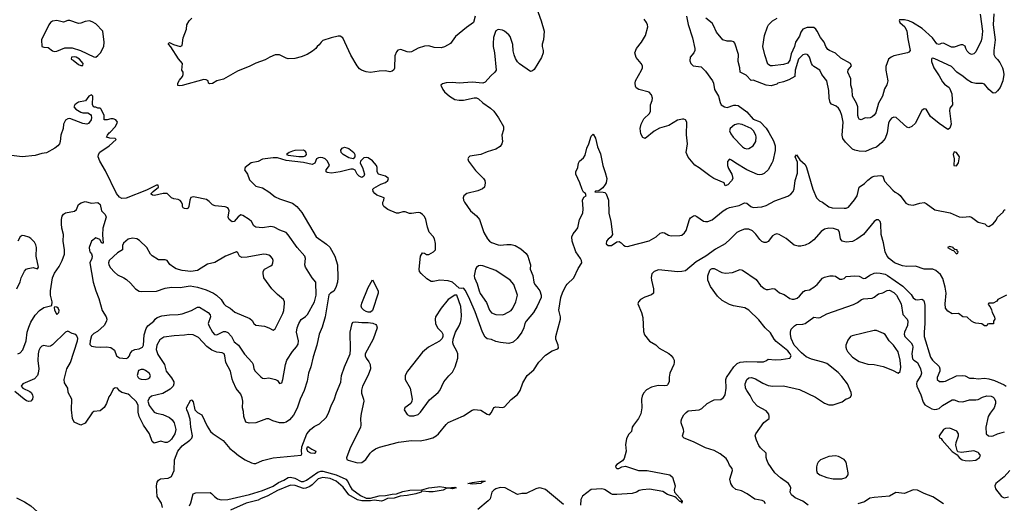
# Model space of a CAD drawing. Header units: inches. Extents: x 1384664 to 1536621, y 460766 to 646467.
# Tile 218 of 256: x 1464586 to 1473693, y 491468 to 495936. Entities that reach past the tile are written whole.
import ezdxf

# ---------------------------------------------------------------- set-up
doc = ezdxf.new("R2010")
doc.units = ezdxf.units.IN
doc.header["$MEASUREMENT"] = 0
doc.layers.add('B4469', color=7, linetype='Continuous')
doc.layers.add('B4479', color=7, linetype='Continuous')

msp = doc.modelspace()

# ---------------------------------------------------------------- linework, layer by layer
at = {"layer": 'B4469', "color": 5}
for points, elevation in [([(1469323.5, 496170), (1469410, 495926), (1469435.4, 495830), (1469429.8, 495750), (1469418.3, 495710), (1469418, 495690), (1469427.8, 495650), (1469426, 495630), (1469412.2, 495587.8), (1469342.7, 495477.3), (1469330, 495462.8), (1469310, 495457.3), (1469210, 495527), (1469190, 495546.7), (1469170, 495577.1), (1469158.4, 495610), (1469151.3, 495648.7), (1469148.1, 495708.1), (1469121, 495781), (1469110, 495796.4), (1469071.2, 495831.2), (1469050, 495839.5), (1469010, 495846), (1468990, 495834), (1468982.8, 495817.2), (1468968.6, 495771.4), (1468964.5, 495715.5), (1468963.9, 495690), (1468976.1, 495630), (1468991.6, 495470), (1468980.5, 495450), (1468942, 495418), (1468890, 495359.8), (1468870, 495349.2), (1468770, 495358.1), (1468650.7, 495350.7), (1468590, 495356.2), (1468530, 495353.8), (1468496.1, 495343.9), (1468482, 495330), (1468498.9, 495290), (1468516.3, 495270), (1468559.7, 495230), (1468610, 495200.3), (1468650, 495193.2), (1468690, 495194.1), (1468790, 495214.3), (1468810, 495213.3), (1468830, 495205.5), (1468870, 495167.9), (1468939.2, 495119.2), (1468969.9, 495089.9), (1469013.3, 495030), (1469060.3, 494950), (1469060, 494920), (1469044, 494870), (1469052.4, 494810), (1469046, 494790), (1469030, 494766), (1468990, 494739.7), (1468910, 494714.7), (1468852.3, 494690), (1468750, 494674.9), (1468736.2, 494663.8), (1468729.7, 494650), (1468737.6, 494630), (1468801.9, 494541.9), (1468877, 494470), (1468889.4, 494450), (1468892.1, 494427.9), (1468883.7, 494390), (1468865.7, 494374.3), (1468824.5, 494355.5), (1468721.2, 494330), (1468695.1, 494310), (1468687.3, 494290), (1468689.6, 494270), (1468698.7, 494250), (1468756.3, 494170), (1468810, 494122.6), (1468838, 494090), (1468879.8, 493970), (1468912, 493912), (1468930, 493891.1), (1468950, 493877.2), (1469010, 493855.3), (1469030, 493852.9), (1469090, 493859.3), (1469130, 493857.6), (1469168.7, 493848.7), (1469219.8, 493819.8), (1469270, 493774.7), (1469286, 493750), (1469305.4, 493690), (1469309.7, 493670), (1469308.6, 493630), (1469331.1, 493571.1), (1469340.7, 493510), (1469349.3, 493489.3), (1469370, 493468.2), (1469395.3, 493430), (1469407.7, 493390), (1469407.4, 493370), (1469371.5, 493290), (1469337.3, 493230), (1469269.1, 493150), (1469258.8, 493130), (1469249.1, 493090), (1469229.9, 493050.1), (1469185.6, 492990), (1469150, 492957.1), (1469110, 492945.4), (1469032.1, 492952.1), (1468990, 492962.9), (1468950, 492982.4), (1468910, 492987.4), (1468890, 493004.2), (1468866.4, 493050), (1468797.5, 493237.5), (1468750, 493351.5), (1468710, 493432.4), (1468690, 493456.3), (1468670, 493451), (1468650, 493454.8), (1468590.2, 493510.2), (1468550, 493523.1), (1468470.3, 493530.3), (1468410, 493516.9), (1468390, 493518.4), (1468350, 493541), (1468298.4, 493590), (1468285, 493610), (1468279.7, 493630), (1468292.4, 493750), (1468310, 493782.7), (1468330, 493778.4), (1468347.8, 493767.8), (1468370, 493766.8), (1468414, 493790), (1468432.8, 493810), (1468433, 493867), (1468422.4, 493910), (1468410, 493933.7), (1468373.8, 493973.8), (1468358.9, 494018.9), (1468343.7, 494090), (1468330, 494116.3), (1468310, 494137.6), (1468290, 494150.3), (1468270, 494154.9), (1468210, 494144.9), (1468190, 494146.4), (1468150, 494161.2), (1468130, 494161.8), (1468090, 494147.2), (1468070, 494148.8), (1467990, 494181.3), (1467953, 494210), (1467943, 494230), (1467943, 494250), (1467953, 494270), (1467956, 494290), (1467890, 494314.9), (1467870.6, 494330), (1467854.8, 494350), (1467851.3, 494370), (1467860.7, 494379.3), (1467924.7, 494415.3), (1467970, 494433.2), (1467991, 494450), (1467996, 494470), (1467970.4, 494490.4), (1467904.7, 494510), (1467891, 494530), (1467891, 494570), (1467886, 494590), (1467850, 494631), (1467810, 494658.8), (1467790, 494662.8), (1467770, 494658.8), (1467739, 494630), (1467734, 494610), (1467757.2, 494570), (1467776, 494510), (1467768.7, 494490), (1467750, 494478.8), (1467724.9, 494490), (1467706.4, 494510), (1467687.3, 494547.3), (1467670, 494556.4), (1467650, 494555.8), (1467550, 494530.3), (1467470, 494517.1), (1467430, 494523.6), (1467419.3, 494530), (1467421.6, 494550), (1467450.8, 494590), (1467442.8, 494610), (1467430, 494631.3), (1467410, 494651), (1467390, 494661), (1467370, 494662.8), (1467350, 494661), (1467330, 494651.3), (1467316.9, 494610), (1467290, 494598.2), (1467210, 494616.4), (1467050, 494634.5), (1466970, 494659.2), (1466930, 494659.1), (1466832.6, 494647.4), (1466790, 494626.1), (1466727.6, 494612.4), (1466669.8, 494570.2), (1466664.2, 494550), (1466692.3, 494510), (1466710, 494458), (1466770, 494398.4), (1466830, 494381.6), (1466890, 494347.1), (1466950, 494298.2), (1466990, 494279.8), (1467110, 494241.1), (1467150, 494209.7), (1467194.7, 494154.7), (1467326.6, 493930), (1467423.1, 493863.1), (1467453, 493833), (1467500.4, 493750), (1467525.3, 493670), (1467529.8, 493550), (1467525.8, 493510), (1467510, 493462), (1467491.7, 493428.3), (1467459.5, 493410), (1467446.2, 493393.8), (1467412.1, 493190), (1467384.7, 493095.3), (1467354.3, 493030), (1467334.8, 492930), (1467298.8, 492821.2), (1467278.5, 492730), (1467257.8, 492670), (1467245.1, 492594.9), (1467218.4, 492510), (1467180.7, 492430), (1467152, 492348), (1467117.8, 492282.2), (1467080.4, 492239.6), (1467050, 492217.2), (1467030, 492210.2), (1466990.2, 492210.2), (1466926.8, 492230), (1466890, 492248), (1466870, 492248.4), (1466770, 492211.3), (1466707.1, 492207.1), (1466676, 492216), (1466658.3, 492270), (1466655.1, 492315.1), (1466646.9, 492350), (1466648.2, 492410), (1466643.2, 492443.2), (1466630, 492477.1), (1466587.7, 492527.7), (1466559.3, 492590), (1466550, 492614.8), (1466534.9, 492690), (1466490.9, 492770), (1466484, 492830), (1466475.6, 492850), (1466459.2, 492859.2), (1466410, 492863.5), (1466361.9, 492881.9), (1466315.7, 492915.7), (1466239.9, 492999.9), (1466190, 493024.6), (1466150, 493028.5), (1466110, 493020.4), (1466016, 493016), (1465917.8, 493002.2), (1465882.2, 492977.8), (1465852.7, 492927.3), (1465849.4, 492890), (1465863.5, 492843.5), (1465926, 492750), (1465939.8, 492690), (1465990, 492627.7), (1466010.4, 492590), (1466010.9, 492570), (1466003.9, 492550), (1465978.6, 492521.4), (1465910, 492481.5), (1465803.6, 492456.4), (1465781.8, 492438.2), (1465771.1, 492410), (1465782, 492370), (1465829.8, 492309.8), (1465850, 492300.4), (1465910, 492287.6), (1465970, 492260.3), (1465997.5, 492237.5), (1466013.8, 492210), (1466029, 492150), (1466020.1, 492110), (1465990, 492061.7), (1465970, 492041.7), (1465950, 492029.4), (1465930, 492028), (1465890, 492042.3), (1465830, 492024.4), (1465810, 492037.1), (1465787.6, 492110), (1465730, 492190.4), (1465689.3, 492270), (1465680.6, 492310), (1465681.6, 492370), (1465664.6, 492404.6), (1465605.2, 492465.2), (1465590, 492476), (1465530, 492490.3), (1465508.2, 492508.2), (1465490, 492532.7), (1465470, 492535.5), (1465450, 492522.8), (1465430, 492476), (1465410, 492451), (1465390, 492391), (1465367.7, 492352.3), (1465330, 492321), (1465270, 492314.8), (1465255.9, 492304.1), (1465191.5, 492208.5), (1465150, 492191), (1465090, 492216), (1465073.4, 492250), (1465063.9, 492330), (1465066.9, 492430), (1465035.6, 492490), (1465030, 492530.7), (1465001.6, 492581.6), (1464997.8, 492610), (1465020.4, 492710), (1465054.2, 492770), (1465121.6, 492970), (1465123.5, 492990), (1465115.3, 493015.3), (1465106, 493026), (1465070, 493037.2), (1465030, 493058.6), (1465010, 493049.3), (1464890, 492931), (1464870, 492918.2), (1464850, 492915.9), (1464810, 492927), (1464790, 492920.5), (1464775.3, 492904.7), (1464761.4, 492878.6), (1464756.1, 492850), (1464754.2, 492785.8), (1464763.1, 492710), (1464757.8, 492670), (1464750.5, 492649.5), (1464722.6, 492617.4), (1464613.6, 492570), (1464598, 492550), (1464616.2, 492530), (1464680.1, 492500.1), (1464692.6, 492490), (1464705.5, 492470), (1464708.6, 492450), (1464703.2, 492430), (1464690, 492412.2), (1464671.2, 492408.8), (1464650, 492415), (1464625.6, 492430), (1464542.1, 492502.1)], 620), ([(1468798.4, 495970), (1468783.7, 495910), (1468716.9, 495863.1), (1468617.7, 495782.3), (1468570, 495715.5), (1468514.7, 495685.3), (1468484, 495676), (1468420.2, 495680.2), (1468370, 495693.8), (1468331.4, 495691.4), (1468270, 495672), (1468210, 495639.3), (1468190, 495637.1), (1468170, 495638.4), (1468110, 495660.7), (1468084.5, 495655.5), (1468070, 495638), (1468056.9, 495603.1), (1468052.2, 495487.8), (1468046, 495474), (1468030, 495459.1), (1468010, 495455.5), (1467970, 495462.4), (1467910, 495461.3), (1467830, 495448), (1467790, 495453.4), (1467746, 495470), (1467730, 495480.7), (1467707.7, 495510), (1467650, 495607.3), (1467574, 495770), (1467550, 495783), (1467530, 495783.8), (1467468, 495770), (1467390, 495744), (1467373.2, 495730), (1467356.5, 495703.5), (1467338, 495690), (1467324, 495670), (1467295.1, 495644.9), (1467245.3, 495614.7), (1467190, 495593), (1467130, 495577.6), (1467070, 495574), (1467050, 495579.5), (1466990, 495612.8), (1466950, 495611.5), (1466899.3, 495590), (1466855.3, 495564.7), (1466770, 495534), (1466714, 495506), (1466600.7, 495459.3), (1466470, 495386), (1466409.4, 495370.6), (1466368, 495348), (1466343.5, 495343.5), (1466332, 495350), (1466330, 495372), (1466310, 495382), (1466290, 495384.7), (1466090, 495327.6), (1466065.5, 495325.5), (1466048.6, 495328.6), (1466048.7, 495350), (1466063.4, 495376.6), (1466090.6, 495410), (1466098.8, 495430), (1466098, 495450), (1466086, 495470), (1466091, 495530), (1466053.8, 495573.8), (1465984, 495684), (1465962, 495710), (1465962.5, 495717.5), (1465970, 495724), (1466007.2, 495707.2), (1466070, 495689.6), (1466090, 495698), (1466098.8, 495770), (1466127.3, 495850), (1466131, 495890), (1466153.4, 495926.6), (1466178, 495950)], 640), ([(1464570, 492848.9), (1464590, 492857.4), (1464613.8, 492886.2), (1464647.1, 492970), (1464656.1, 493050), (1464670, 493095.3), (1464690, 493140.9), (1464730, 493204.6), (1464770, 493249), (1464810, 493278.3), (1464884, 493296), (1464886, 493330), (1464871.9, 493391.9), (1464869.8, 493429.8), (1464888.7, 493550), (1464907, 493593), (1464950, 493656.5), (1464979.4, 493710), (1464999.2, 493770), (1464999.7, 493810), (1464988.3, 493890), (1464989.8, 493950), (1464976.2, 494010), (1464972.4, 494050), (1464972, 494090), (1464979.1, 494120.9), (1464990, 494139.1), (1465009.7, 494150.3), (1465094.1, 494165.9), (1465110, 494183), (1465130, 494227.7), (1465155.6, 494244.4), (1465190, 494257), (1465250, 494241.1), (1465310, 494248.5), (1465330.4, 494230), (1465342.4, 494170), (1465376.7, 494136.7), (1465386, 494110), (1465355.8, 494010), (1465353, 493947), (1465358, 493870), (1465346.6, 493870), (1465326.6, 493906.6), (1465290, 493921.3), (1465249, 493891), (1465228.4, 493830), (1465230, 493804.9), (1465235.8, 493790), (1465251.2, 493771.2), (1465257.2, 493750), (1465254.1, 493730), (1465235.5, 493690), (1465264.6, 493510), (1465288.9, 493430), (1465318.7, 493358.7), (1465349.4, 493249.4), (1465384.4, 493190), (1465390.4, 493170), (1465388.3, 493151.7), (1465368.2, 493111.8), (1465304.4, 493055.6), (1465270, 493036.9), (1465250, 493016.2), (1465237.3, 492970), (1465235.6, 492935.6), (1465250, 492920.8), (1465285.6, 492914.4), (1465330, 492910.3), (1465390, 492912.4), (1465430, 492906.7), (1465461.2, 492881.2), (1465482.6, 492830), (1465510, 492810.2), (1465570, 492806.7), (1465587.1, 492812.9), (1465602.2, 492830), (1465608.2, 492851.8), (1465624.5, 492875.5), (1465650, 492888.4), (1465690, 492895.6), (1465721.1, 492910), (1465731.6, 492930), (1465736.2, 493023.8), (1465756.8, 493083.2), (1465771.6, 493108.4), (1465826.6, 493150), (1465839.5, 493170), (1465856, 493184), (1465901, 493199), (1465972, 493208), (1466050, 493211.5), (1466090, 493218.9), (1466174.3, 493250), (1466230, 493278.5), (1466250, 493278.8), (1466330, 493232), (1466346.5, 493210), (1466350.2, 493190), (1466330.2, 493130), (1466333.8, 493110), (1466370, 493048.7), (1466388, 493028), (1466410, 493023.9), (1466470, 493053.8), (1466490, 493054.3), (1466510, 493044.5), (1466543.8, 493010), (1466570, 492958.7), (1466610, 492930.2), (1466665, 492845), (1466736.5, 492770), (1466745.3, 492750), (1466752.4, 492710), (1466762.4, 492690), (1466815.8, 492635.8), (1466830, 492623.8), (1466850, 492621.3), (1466890, 492627.6), (1466953, 492613), (1466970, 492602), (1466990, 492574), (1467010, 492582), (1467020.5, 492610), (1467043.5, 492750), (1467055.8, 492790), (1467107.8, 492870), (1467147, 492913), (1467161, 492939), (1467164.1, 492970), (1467147, 493050), (1467152.1, 493087.9), (1467167, 493130), (1467190, 493165.3), (1467230, 493194.6), (1467246.4, 493213.6), (1467312.9, 493330), (1467328.6, 493390), (1467326, 493510), (1467292.3, 493552.3), (1467229.7, 493650), (1467223.5, 493670), (1467228.3, 493730), (1467223.5, 493750), (1467152.9, 493830), (1467070, 493947.6), (1467050, 493969.7), (1466990.5, 493990.5), (1466939.2, 494019.2), (1466910, 494026.1), (1466830, 494014.3), (1466770, 494020.5), (1466752.3, 494030), (1466729.6, 494070), (1466707.8, 494090), (1466650, 494128), (1466630, 494131.6), (1466605, 494115), (1466570, 494072), (1466550, 494069.4), (1466522.9, 494090), (1466513.6, 494110), (1466523.6, 494170), (1466517, 494190), (1466510, 494197), (1466485.9, 494205.9), (1466395, 494215), (1466370, 494226.6), (1466337.6, 494257.6), (1466313.3, 494273.3), (1466210, 494297), (1466190, 494300.9), (1466170, 494294), (1466158.4, 494270), (1466150.6, 494209.4), (1466144, 494196), (1466130.5, 494189.5), (1466110, 494192.7), (1466098, 494198), (1466092.7, 494210), (1466092, 494230), (1466083.6, 494250), (1466070, 494265.1), (1466050, 494275.1), (1466010, 494279.7), (1465990, 494289.7), (1465950.6, 494330.6), (1465911.7, 494331.7), (1465832.8, 494312.8), (1465815.1, 494315.1), (1465803.3, 494323.3), (1465801.6, 494330), (1465820.5, 494350), (1465869.7, 494390), (1465866, 494406), (1465850, 494405.7), (1465758.6, 494361.4), (1465571.4, 494288.6), (1465530, 494285.5), (1465510, 494295.4), (1465482.1, 494330), (1465380.2, 494540.2), (1465328.4, 494630), (1465312.8, 494670), (1465315, 494690), (1465327, 494713), (1465412.7, 494770), (1465479.3, 494830), (1465470, 494839.3), (1465420.7, 494840.7), (1465388.7, 494850), (1465397.2, 494870), (1465413.2, 494890), (1465424, 494896), (1465472, 494950), (1465489.3, 494990), (1465475.3, 495010), (1465450, 495019.3), (1465430, 495021.2), (1465394, 495010), (1465366, 495010), (1465368, 495050), (1465338, 495110), (1465330, 495118), (1465310, 495118), (1465290, 495128), (1465270, 495128.7), (1465258, 495150), (1465262, 495230), (1465250, 495242), (1465224.7, 495230), (1465194.8, 495185.2), (1465130, 495172.7), (1465110, 495162.7), (1465094.8, 495150), (1465088, 495130), (1465104, 495110), (1465150, 495081.3), (1465170, 495075.8), (1465214.9, 495074.9), (1465239.3, 495059.3), (1465246.8, 495050), (1465250.9, 495030.9), (1465247.7, 495010), (1465222, 494978), (1465208.2, 494971.8), (1465170, 494975.6), (1465050, 495022.7), (1465030, 495021.2), (1465010, 495008.7), (1464990.8, 494970), (1464988.2, 494930), (1464966.7, 494870), (1464960.5, 494810), (1464954, 494790), (1464938.8, 494770), (1464910.8, 494750), (1464834.9, 494705.1), (1464790, 494699.7), (1464730, 494680.3), (1464610, 494668.6), (1464510, 494682.4)], 640), ([(1465906, 491430), (1465896.9, 491470), (1465855.8, 491530), (1465852, 491630), (1465856.7, 491663.3), (1465870, 491682), (1465886.7, 491693.3), (1465959.2, 491700.8), (1465990, 491716.1), (1466014.8, 491770), (1466017.2, 491870), (1466047.8, 491950), (1466090, 491997.8), (1466160.7, 492050), (1466179.2, 492070), (1466184.5, 492090), (1466169.6, 492170), (1466163.8, 492243.8), (1466144.7, 492304.7), (1466132.1, 492330), (1466129.7, 492350), (1466170, 492424), (1466179.3, 492419.3), (1466190, 492404.7), (1466207.1, 492330), (1466230, 492306.4), (1466270, 492286), (1466319.3, 492179.3), (1466350, 492131.9), (1466375.2, 492110), (1466468.6, 492048.6), (1466530, 491972.6), (1466570, 491944), (1466608.3, 491908.3), (1466670, 491870.1), (1466730, 491842), (1466750, 491836.3), (1466770, 491836.8), (1466830, 491862.2), (1466931.1, 491888.9), (1467188.1, 491911.9), (1467195.2, 491924.8), (1467190.7, 491950.7), (1467193.8, 491990), (1467241.2, 492110), (1467274.7, 492150), (1467310, 492176), (1467357.6, 492202.4), (1467419.6, 492260.4), (1467441, 492299), (1467470, 492377.8), (1467495.9, 492424.1), (1467515.4, 492490), (1467554.5, 492585.5), (1467562.9, 492650), (1467589.9, 492730), (1467641, 492850), (1467646.6, 492890), (1467641, 493050), (1467659.9, 493130), (1467670, 493141.3), (1467690, 493145.3), (1467750, 493138.2), (1467810, 493139.1), (1467851.2, 493131.2), (1467878.8, 493118.8), (1467887.2, 493110), (1467893.4, 493090), (1467855.8, 492984.2), (1467781.7, 492850), (1467780.3, 492830), (1467788.8, 492810), (1467815.6, 492775.6), (1467826.5, 492750), (1467830.2, 492710), (1467810, 492651.8), (1467757.8, 492550), (1467747.9, 492512.1), (1467746.7, 492486.7), (1467767.2, 492430), (1467768.9, 492410), (1467743.9, 492296.1), (1467739.3, 492250), (1467741.1, 492190), (1467736.6, 492170), (1467638, 491970), (1467609, 491889), (1467612.9, 491872.9), (1467625.2, 491865.2), (1467710, 491842), (1467750, 491845.3), (1467786.2, 491873.8), (1467826.6, 491930), (1467847.2, 491950), (1467875.8, 491970), (1467912.7, 491987.3), (1468090, 492031.3), (1468210, 492049.4), (1468290, 492045.9), (1468350, 492055.9), (1468407.1, 492072.9), (1468437.2, 492090), (1468459.2, 492110), (1468530, 492196.5), (1468550, 492213.8), (1468690, 492276.5), (1468770, 492328.9), (1468790, 492334), (1468850, 492327), (1468910, 492291.6), (1468930, 492285.5), (1468950, 492307.3), (1468970, 492354), (1468990, 492359.1), (1469050, 492352.7), (1469070, 492358), (1469132.5, 492427.5), (1469190, 492473.4), (1469216.2, 492510), (1469240.5, 492579.5), (1469278, 492650), (1469340.1, 492699.9), (1469387.2, 492772.8), (1469450, 492837.6), (1469510, 492875.8), (1469564.1, 492895.9), (1469570, 492904.7), (1469567.2, 492930), (1469545.2, 492985.2), (1469544.5, 493010), (1469587.8, 493170), (1469588.7, 493190), (1469573.3, 493253.3), (1469590, 493369.1), (1469610, 493421.7), (1469640.7, 493479.3), (1469650, 493493.5), (1469712.3, 493550), (1469750, 493638.4), (1469784, 493690), (1469783.5, 493710), (1469773.3, 493730), (1469730.6, 493790.6), (1469696.4, 493890), (1469692.6, 493930), (1469703.5, 493956.5), (1469734, 493990), (1469747.4, 494012.6), (1469764.4, 494090), (1469794.6, 494150), (1469797.8, 494190), (1469792.7, 494270), (1469804.5, 494295.5), (1469826, 494310), (1469819, 494330), (1469801.8, 494341.8), (1469787.1, 494367.1), (1469767.4, 494430), (1469729.7, 494510), (1469729.7, 494530), (1469748, 494570), (1469754, 494610), (1469762, 494630), (1469799.2, 494660.8), (1469815.6, 494684.4), (1469831.6, 494748.4), (1469851.2, 494790), (1469870, 494861), (1469890, 494878), (1469910, 494841), (1469930, 494762), (1469957.3, 494697.3), (1469978.7, 494590), (1470000, 494523.6)], 580), ([(1470000, 494414.3), (1469978.5, 494381.5), (1469943.8, 494356.2), (1469910, 494351.2), (1469906, 494346), (1469983.4, 494343.4), (1469998.6, 494338.6), (1470000, 494337.2)], 580), ([(1464558, 493450), (1464590, 493514), (1464598, 493550), (1464630, 493614), (1464646, 493630), (1464663.1, 493636.9), (1464710, 493644.9), (1464750, 493634.8), (1464759.5, 493650), (1464737.2, 493750), (1464740.8, 493830), (1464736.2, 493856.2), (1464721.5, 493881.5), (1464690, 493913.3), (1464670, 493926), (1464630, 493938.7), (1464610, 493940.7), (1464590.3, 493929.6), (1464570, 493889)], 660), ([(1466157, 491443), (1466170, 491472), (1466190, 491554), (1466216.4, 491563.6), (1466346, 491566), (1466359.6, 491559.6), (1466387, 491530), (1466414, 491510), (1466450, 491499.1), (1466510, 491503.2), (1466712.5, 491547.5), (1466830, 491585.2), (1466930, 491625.8), (1466980.7, 491659.3), (1467030, 491680.7), (1467070, 491705.2), (1467089.8, 491710.2), (1467130, 491701.2), (1467190, 491670.2), (1467210, 491668.4), (1467238.4, 491681.6), (1467344.3, 491755.7), (1467370, 491764.1), (1467390, 491765), (1467513, 491730), (1467601.1, 491690), (1467622.2, 491670), (1467641.3, 491621.3), (1467658.6, 491598.6), (1467738.6, 491538.6), (1467790, 491515), (1467830, 491514.5), (1467910, 491537.8), (1467970, 491540.2), (1468030, 491552.4), (1468070, 491554.5), (1468130, 491576.3), (1468194, 491590), (1468306.6, 491593.4), (1468370, 491609.1), (1468450, 491621), (1468470, 491622.9), (1468550, 491611.3), (1468610, 491617.4), (1468621.6, 491610), (1468590, 491602.7), (1468550, 491607.8), (1468530, 491604.7), (1468504, 491590), (1468410, 491574.6), (1468370, 491572.9), (1468310, 491579.5), (1468302.8, 491577.2), (1468299.1, 491570), (1468250, 491555), (1468170, 491538.7), (1468106.2, 491533.8), (1468050, 491516.5), (1467987, 491513), (1467950, 491493.1), (1467931.4, 491488.6), (1467863.4, 491496.6), (1467829.5, 491489.5), (1467750, 491489.9), (1467710, 491501), (1467630, 491547.2), (1467578, 491618), (1467512.7, 491672.7), (1467457, 491697), (1467390, 491705.7), (1467347.1, 491692.9), (1467290, 491638), (1467270, 491623.7), (1467232.9, 491607.1), (1467210, 491603.5), (1467133.3, 491633.3), (1467090, 491636.2), (1466970, 491586.4), (1466882.1, 491537.9), (1466813.4, 491510), (1466790, 491495.4), (1466680.7, 491470), (1466534.6, 491405.4)], 560), ([(1469615.4, 491455.4), (1469450, 491593.7), (1469410, 491608.9), (1469390, 491609.8), (1469359.3, 491600.7), (1469270, 491556.9), (1469230, 491557), (1469190, 491549.4), (1469076, 491610), (1469030, 491612.2), (1468990, 491600.1), (1468972.3, 491590), (1468954.1, 491570), (1468936.2, 491510), (1468917.8, 491490), (1468822.2, 491410)], 580), ([(1470000, 491591.6), (1469995, 491595), (1469970, 491602.1), (1469870, 491593.6), (1469790, 491534.2), (1469775.8, 491504.2), (1469773.7, 491450)], 580), ([(1464556.6, 491516.6), (1464630, 491482), (1464690, 491444), (1464750, 491389.7), (1464760.2, 491370), (1464773.6, 491270), (1464769.8, 491230), (1464750, 491162), (1464710, 491103.8), (1464665.1, 491010), (1464611.3, 490870), (1464570, 490819.1)], 620)]:
    msp.add_lwpolyline(points, dxfattribs=dict(at, elevation=elevation))
for points, elevation in [([(1465030, 495929.2), (1464990, 495913.3), (1464930, 495929), (1464890, 495924.1), (1464870.1, 495909.9), (1464854.2, 495890), (1464786, 495750), (1464792, 495690), (1464810, 495682.8), (1464850, 495680.7), (1464888.4, 495648.4), (1464903.4, 495643.4), (1464930, 495646), (1465003, 495677), (1465070, 495676.5), (1465147.3, 495650), (1465270, 495593.4), (1465290, 495591), (1465310, 495604.7), (1465333.2, 495630), (1465365.2, 495690), (1465366, 495730), (1465355.3, 495830), (1465290, 495898), (1465256.6, 495916.6), (1465230, 495925.2), (1465190, 495919.3), (1465150, 495902.7), (1465130, 495900.9), (1465049.1, 495929.1)], 640), ([(1465090, 495594), (1465064.7, 495590), (1465062, 495570), (1465080.7, 495560.7), (1465130, 495521), (1465150, 495512), (1465170, 495514), (1465174, 495530), (1465139, 495570), (1465108, 495590)], 640), ([(1467210, 494731.3), (1467130, 494727.1), (1467110, 494721.9), (1467078.6, 494710), (1467052.8, 494690), (1467070, 494684), (1467168, 494672), (1467210, 494671.6), (1467230, 494677.1), (1467237, 494690), (1467234.6, 494710), (1467230, 494718.5)], 640), ([(1467670, 494649), (1467630, 494660.9), (1467577.2, 494690), (1467559.3, 494710), (1467557.2, 494730), (1467569, 494750), (1467590, 494757.3), (1467610, 494753.4), (1467630, 494744.9), (1467674.8, 494710), (1467684, 494690), (1467684, 494670)], 620), ([(1465630, 493917.8), (1465590, 493908.3), (1465545.5, 493870), (1465538, 493850), (1465535.8, 493810), (1465490, 493782.1), (1465413, 493710), (1465406.6, 493690), (1465410.1, 493670), (1465424.6, 493644.6), (1465462.7, 493602.7), (1465490, 493577.6), (1465550.3, 493550.3), (1465574.1, 493534.1), (1465610, 493503), (1465656.5, 493450), (1465690, 493429), (1465710, 493424.9), (1465850, 493428.7), (1465930, 493454), (1465990, 493465.3), (1466070, 493462), (1466162.7, 493477.3), (1466230, 493464.6), (1466310, 493439.3), (1466378.9, 493410), (1466407.4, 493390), (1466448.8, 493350), (1466472.9, 493310), (1466491.6, 493291.6), (1466532.2, 493270), (1466575.2, 493235.2), (1466715, 493175), (1466735.9, 493155.9), (1466750.6, 493130), (1466770, 493113), (1466850, 493103.2), (1466889.3, 493089.3), (1466930, 493067.3), (1466950, 493078.8), (1467019.5, 493220.5), (1467029.1, 493250), (1467035.3, 493315.3), (1467034, 493330), (1467024.7, 493350), (1466970, 493395.6), (1466916.4, 493450), (1466843.1, 493550), (1466836.8, 493590), (1466839.1, 493610), (1466849.8, 493630), (1466910, 493660.9), (1466919.7, 493670), (1466928.3, 493690), (1466931.2, 493710), (1466923, 493730), (1466906, 493750), (1466890, 493760.4), (1466870, 493767.6), (1466842, 493770), (1466690, 493740.7), (1466640.1, 493740.1), (1466618, 493750), (1466602, 493782), (1466590, 493791.6), (1466488.2, 493751.8), (1466390, 493693.1), (1466323.4, 493676.6), (1466230, 493617.7), (1466169.3, 493609.3), (1466090, 493619.5), (1466034, 493634), (1466008.2, 493648.2), (1465975.1, 493675.1), (1465950, 493711.6), (1465930, 493718.7), (1465870, 493718.4), (1465810, 493754), (1465795.6, 493770), (1465761.3, 493830), (1465694.5, 493894.5), (1465670, 493911.6)], 660), ([(1468850, 493664.7), (1468830, 493660.5), (1468810, 493647), (1468800.3, 493630), (1468789, 493569), (1468791.8, 493550), (1468816.3, 493496.3), (1468834.4, 493430), (1468845.6, 493405.6), (1468903.5, 493323.5), (1468930, 493252.7), (1468950, 493227.8), (1468990, 493211.8), (1469050, 493208.3), (1469070, 493214), (1469130.8, 493250), (1469146.4, 493270), (1469175, 493330), (1469188.8, 493390), (1469156, 493490), (1469122, 493530), (1468990, 493619.7), (1468870, 493661.3)], 640), ([(1467810, 493233.1), (1467790, 493239.8), (1467770, 493251), (1467751, 493270), (1467744.8, 493290), (1467750, 493316.3), (1467810, 493461.6), (1467850, 493532), (1467900.3, 493430), (1467900.3, 493410), (1467850, 493249.7), (1467830, 493233.3)], 580), ([(1468610, 493389.6), (1468550, 493349.8), (1468484.8, 493270), (1468432.9, 493190), (1468428.8, 493168.8), (1468430.4, 493130), (1468448.6, 493088.6), (1468490.6, 493050), (1468499.1, 493030), (1468500.7, 493010), (1468494, 492990), (1468470, 492964.5), (1468367.3, 492910), (1468310, 492864.5), (1468171.7, 492690), (1468150.3, 492650), (1468151.8, 492610), (1468197.2, 492530), (1468214.4, 492430), (1468213.6, 492410), (1468204.2, 492390), (1468148.8, 492351.2), (1468142.3, 492330), (1468168.2, 492288.2), (1468190, 492274.9), (1468230, 492274.7), (1468270, 492289.3), (1468292.7, 492310), (1468376.7, 492423.3), (1468456, 492490), (1468470.9, 492510), (1468509.9, 492590.1), (1468554.9, 492645.1), (1468590, 492679.5), (1468614.6, 492730), (1468636.8, 492810), (1468638.5, 492850), (1468630, 492874), (1468598, 492930), (1468593.3, 492950), (1468595.3, 492984.7), (1468616.9, 493050), (1468650, 493106), (1468662.6, 493137.4), (1468670, 493162.8), (1468673.6, 493206.4), (1468666.3, 493286.3), (1468629.4, 493389.4)], 620), ([(1464910, 493282), (1464904, 493276), (1464908, 493252), (1464930, 493211), (1464949, 493230), (1464949.4, 493250), (1464940.9, 493270), (1464930, 493280.9)], 640), ([(1465710, 492705.4), (1465685.5, 492694.5), (1465672.6, 492650), (1465680.3, 492630), (1465690, 492620.8), (1465710, 492614.3), (1465747.6, 492612.4), (1465770, 492617.1), (1465789.3, 492630), (1465794.5, 492650), (1465782, 492670), (1465750, 492694), (1465730, 492703.1)], 640), ([(1467310, 491929.1), (1467277.2, 491930), (1467250, 491947.6), (1467240.4, 491970), (1467247, 491990), (1467250, 491992.7), (1467287.5, 491967.5), (1467326, 491950), (1467318, 491930)], 560), ([(1468770, 491645.2), (1468729.3, 491650), (1468770, 491661.1), (1468853.4, 491673.4), (1468891.2, 491671.2), (1468859.1, 491660.9), (1468850, 491649.9)], 560)]:
    msp.add_lwpolyline(points, close=True, dxfattribs=dict(at, elevation=elevation))
at = {"layer": 'B4479', "color": 5}
for points, elevation in [([(1470753.8, 495970), (1470767.6, 495892.4), (1470807.9, 495770), (1470829.7, 495670), (1470829.6, 495650), (1470819.6, 495630), (1470788.3, 495590), (1470785.3, 495554.7), (1470793.3, 495530), (1470815.1, 495510), (1470890, 495499.6), (1470930, 495461.4), (1470993.6, 495370), (1471002.4, 495350), (1471010.6, 495290), (1471047.6, 495230), (1471063.2, 495170), (1471074.6, 495150), (1471103.5, 495130), (1471130, 495124.9), (1471190, 495145.5), (1471210, 495147.5), (1471230, 495142.2), (1471310, 495085.9), (1471370, 495018.2), (1471433.4, 494993.4), (1471490, 494934), (1471515.3, 494895.3), (1471556.5, 494816.5), (1471572, 494770), (1471572.7, 494727.3), (1471551.6, 494630), (1471542.8, 494610), (1471510, 494548.9), (1471470, 494514), (1471450, 494505), (1471430, 494501.8), (1471410, 494505.6), (1471310, 494550.1), (1471209.6, 494609.6), (1471170, 494638.5), (1471150, 494646), (1471133.6, 494626.4), (1471132.5, 494590), (1471141.5, 494561.5), (1471172.8, 494510), (1471180.3, 494470), (1471170, 494446.4), (1471135.1, 494410), (1471110, 494401), (1471102, 494430), (1471006, 494470), (1470970, 494492.2), (1470870, 494568.4), (1470831.4, 494591.4), (1470770, 494664.7), (1470750.2, 494710), (1470763.9, 494790), (1470752.6, 494872.6), (1470754.7, 494990), (1470744, 495010), (1470730, 495017), (1470716.5, 495016.5), (1470670, 495006.7), (1470590, 494958.3), (1470504.8, 494935.2), (1470453.4, 494906.6), (1470370, 494839.1), (1470350, 494847.3), (1470330, 494880.7), (1470325.2, 494930), (1470333.1, 494970), (1470359.5, 495020.5), (1470411.4, 495070), (1470419.6, 495090), (1470419.7, 495150), (1470436.5, 495190), (1470439.2, 495210), (1470430, 495241.6), (1470406.8, 495266.8), (1470311, 495291), (1470288.1, 495308.1), (1470282, 495322), (1470277.3, 495350), (1470282.8, 495370), (1470336.9, 495470), (1470345.3, 495490), (1470345.3, 495510), (1470335.3, 495530), (1470287.7, 495587.7), (1470274.5, 495630), (1470289.6, 495670.4), (1470337.2, 495730), (1470372.9, 495790), (1470394.9, 495870), (1470392.7, 495890), (1470383.7, 495910), (1470361.6, 495941.6)], 620), ([(1473596.3, 495990), (1473588.8, 495890), (1473607.5, 495750), (1473595.5, 495650), (1473595.6, 495615.6), (1473609.3, 495590), (1473630, 495569.9), (1473650, 495540.2), (1473676, 495490), (1473683.3, 495470), (1473687.2, 495430), (1473678.1, 495370), (1473652.9, 495310), (1473630, 495277.4), (1473610, 495259.8), (1473590, 495257.5), (1473548.8, 495290), (1473510, 495340.5), (1473490, 495346.7), (1473430, 495346.4), (1473390, 495356.6), (1473350, 495379.8), (1473311.9, 495411.9), (1473254.2, 495450), (1473204.3, 495504.3), (1473050, 495574.2), (1473030, 495579.5), (1473023.6, 495576.4), (1473018.7, 495570), (1473020.3, 495550), (1473039.9, 495490), (1473090, 495417.8), (1473122, 495362), (1473140.4, 495340.4), (1473181.6, 495310), (1473190, 495298.5), (1473206, 495250), (1473211.9, 495148.1), (1473190, 495118), (1473186.6, 495093.4), (1473201.2, 494970), (1473190, 494934), (1473176.4, 494923.6), (1473170, 494922), (1473090, 494976.3), (1473010, 495042.4), (1472970.3, 495110.3), (1472950, 495113), (1472930, 495096.4), (1472913.7, 495070), (1472870, 494980.7), (1472837.2, 494950), (1472810, 494937.1), (1472790, 494942.6), (1472692.5, 495032.5), (1472670, 495035.6), (1472650, 495026.2), (1472630, 495002.3), (1472620.8, 494979.2), (1472610.4, 494890), (1472590, 494838), (1472560, 494800), (1472510, 494757.3), (1472470, 494746.2), (1472410, 494716.9), (1472350, 494720.7), (1472310, 494730.2), (1472290, 494740.7), (1472224, 494804), (1472198.2, 494838.2), (1472192.2, 494870), (1472201, 494990), (1472190.8, 495050), (1472174.6, 495094.6), (1472159.7, 495119.7), (1472137.6, 495137.6), (1472095.3, 495155.3), (1472082.6, 495170), (1472072.4, 495210), (1472070, 495282), (1472050.1, 495370.1), (1472004.2, 495430), (1471985.7, 495470), (1471930, 495504), (1471917.5, 495517.5), (1471909.5, 495530), (1471890.8, 495590), (1471875.6, 495610), (1471870, 495615.2), (1471850, 495618.2), (1471830, 495610.9), (1471790, 495572.2), (1471757.1, 495470), (1471753.6, 495410), (1471699.5, 495380.5), (1471650, 495360.7), (1471599, 495350), (1471590, 495341), (1471535.3, 495324.7), (1471489.3, 495330.7), (1471370, 495378.4), (1471350, 495375.5), (1471305, 495425), (1471248.4, 495450), (1471245.6, 495490), (1471231.8, 495550), (1471233.3, 495613.3), (1471199, 495719), (1471190, 495730.8), (1471170, 495739.1), (1471130, 495737.6), (1471089, 495749), (1471030, 495820.3), (1471003.1, 495883.1), (1470990, 495902.6), (1470931.4, 495951.4)], 620), ([(1473467.9, 495987.9), (1473489.7, 495830), (1473485.7, 495770), (1473477.8, 495742.2), (1473430, 495640.5), (1473410, 495620.7), (1473390, 495614), (1473370, 495622.8), (1473350, 495644), (1473335.8, 495670), (1473331.6, 495691.6), (1473310, 495705.3), (1473290, 495703.2), (1473230, 495681), (1473203.7, 495683.7), (1473130, 495720.3), (1473110, 495717.1), (1473090, 495707.2), (1473070, 495712.2), (1473029.6, 495769.6), (1472934, 495854), (1472843.7, 495910), (1472810, 495925.3), (1472770, 495934.9), (1472724.7, 495935.3), (1472719.3, 495930), (1472726.3, 495910), (1472771.4, 495871.4), (1472791.5, 495831.5), (1472799.6, 495759.6), (1472820.9, 495650), (1472810, 495634.8), (1472798, 495630), (1472670, 495602), (1472645.2, 495590), (1472622.7, 495570), (1472595.3, 495504.7), (1472596.9, 495470), (1472614.7, 495370), (1472606.6, 495333.4), (1472584, 495296), (1472565.4, 495230), (1472530, 495164), (1472505.3, 495074.7), (1472490, 495054), (1472470, 495038.4), (1472450.8, 495030.8), (1472430, 495026), (1472406, 495030), (1472370, 495011), (1472350, 495017.3), (1472343.1, 495030), (1472336.4, 495050), (1472338.3, 495130), (1472325.6, 495165.6), (1472288.8, 495230), (1472284, 495290), (1472274.3, 495330), (1472272.6, 495390), (1472246.5, 495450), (1472247, 495473), (1472279.3, 495510), (1472268.5, 495530), (1472181.7, 495581.7), (1472130, 495625.5), (1472077.3, 495650), (1472061.8, 495661.8), (1472041.7, 495690), (1472025.5, 495730), (1471992.6, 495772.6), (1471962, 495830), (1471950, 495847.6), (1471930, 495863.2), (1471870, 495862.6), (1471829.8, 495850), (1471810, 495821.1), (1471796.9, 495783.1), (1471761.5, 495730), (1471751.2, 495690), (1471720.2, 495619.8), (1471710, 495563.7), (1471690, 495534.2), (1471650, 495521.2), (1471550, 495510.1), (1471530, 495510.8), (1471506.2, 495526.2), (1471477.9, 495610), (1471460.2, 495690), (1471474, 495790), (1471501.6, 495870), (1471512.9, 495890), (1471550, 495926), (1471590.5, 495949.5)], 640), ([(1470000, 494337.2), (1470010, 494327.7), (1470031.9, 494270), (1470036.3, 494150), (1470053.4, 494070), (1470067.9, 493952.1), (1470054.4, 493925.6), (1470030, 493908.5), (1470013.6, 493890), (1470010, 493866.4), (1470030, 493848.6), (1470059.5, 493850), (1470110, 493884.7), (1470130, 493886.4), (1470150, 493874.7), (1470170, 493853), (1470184.4, 493844.4), (1470210, 493841.6), (1470230, 493845.1), (1470406.4, 493893.6), (1470471.1, 493928.9), (1470510, 493964), (1470530, 493970.2), (1470550, 493966.9), (1470586.1, 493946.1), (1470610, 493939.1), (1470690, 493941.9), (1470710, 493946.4), (1470734.8, 493965.2), (1470750.4, 493989.6), (1470780.4, 494090), (1470790, 494104.4), (1470817.6, 494122.4), (1470830, 494126), (1470850, 494118), (1470910, 494075.8), (1470930, 494070.2), (1470950, 494071.1), (1470990, 494085.4), (1471092.6, 494170), (1471122.4, 494190), (1471150, 494201.8), (1471239.8, 494220.2), (1471290, 494244.5), (1471310, 494241.8), (1471349.6, 494209.6), (1471370, 494202), (1471450, 494208.3), (1471490, 494220.4), (1471570, 494263.5), (1471690, 494306.6), (1471716.6, 494323.4), (1471740.6, 494350), (1471748.2, 494371.8), (1471757, 494450), (1471780.5, 494519.5), (1471779.3, 494619.3), (1471759.6, 494670), (1471770, 494687.3), (1471801.3, 494641.3), (1471850, 494598.8), (1471863.8, 494570), (1471920.2, 494370), (1471954.7, 494290), (1471982.6, 494262.6), (1472010, 494249.4), (1472070, 494206.8), (1472099.2, 494199.2), (1472210, 494193.3), (1472230, 494195), (1472250, 494204.5), (1472308.2, 494271.8), (1472332.8, 494310), (1472351.5, 494390), (1472398.3, 494421.7), (1472430, 494454), (1472470, 494483.5), (1472490, 494491.1), (1472550, 494496.6), (1472570.4, 494490), (1472584, 494444), (1472660.4, 494360.4), (1472681.8, 494341.8), (1472710, 494328.4), (1472730, 494312.7), (1472782.3, 494242.3), (1472807.3, 494227.3), (1472850, 494223.6), (1472910, 494242), (1472950, 494245.7), (1472970, 494236.5), (1473050, 494179.3), (1473191.8, 494151.8), (1473275.2, 494115.2), (1473310, 494113), (1473370, 494118), (1473390, 494113), (1473450, 494066.8), (1473514, 494050), (1473531.6, 494031.6), (1473550, 494024.7), (1473590, 494050.8), (1473616.1, 494083.9), (1473630, 494110.4), (1473682, 494158), (1473690, 494178), (1473702, 494178)], 580), ([(1470000, 494523.6), (1470017.2, 494470), (1470010.2, 494429.8), (1470000, 494414.3)], 580), ([(1473714, 493390), (1473634, 493350), (1473623.6, 493336.4), (1473590, 493318), (1473550, 493318), (1473545.4, 493314.6), (1473543.6, 493303.6), (1473562, 493282), (1473574.4, 493254.4), (1473578.8, 493230), (1473601, 493190), (1473604.7, 493170), (1473592, 493150), (1473592.7, 493127.3), (1473550, 493126), (1473538, 493122), (1473530, 493106), (1473510, 493108), (1473485.2, 493125.2), (1473430, 493132.3), (1473410, 493139.3), (1473389, 493150), (1473350, 493188), (1473310, 493189.2), (1473270, 493221.2), (1473210, 493219.3), (1473170, 493242.7), (1473148.2, 493270), (1473144.4, 493310), (1473153.3, 493410), (1473145.4, 493465.4), (1473124.4, 493544.4), (1473102.1, 493582.1), (1473059.3, 493619.3), (1473030, 493629.9), (1472950, 493629.9), (1472870, 493659.4), (1472790, 493656.4), (1472750, 493660.7), (1472677.2, 493690), (1472628.2, 493730), (1472608.4, 493750), (1472590, 493792.7), (1472575.6, 493875.6), (1472554.6, 493950), (1472550.8, 494050), (1472544, 494070), (1472530, 494086.3), (1472510, 494086.3), (1472490, 494071.6), (1472390, 493950.8), (1472330, 493908.2), (1472290, 493887.2), (1472230, 493880.7), (1472191.8, 493890), (1472178.5, 493910), (1472168.7, 493968.7), (1472158.2, 493990), (1472113.8, 494006.2), (1472068.7, 494011.3), (1472030, 494001.1), (1471999.5, 493980.5), (1471930, 493902.8), (1471890.3, 493870), (1471850, 493853.8), (1471810, 493844.8), (1471784.8, 493844.8), (1471750, 493854.3), (1471675, 493915), (1471610, 493950.8), (1471590, 493956.5), (1471570, 493952.5), (1471550, 493938.7), (1471510, 493886.2), (1471490, 493877.2), (1471470, 493878.3), (1471450, 493887.1), (1471430, 493905.7), (1471395.7, 493955.7), (1471364.1, 493984.1), (1471330, 493999.6), (1471290, 493999.2), (1471250, 493986.3), (1471218.6, 493970), (1471161.6, 493910), (1471110, 493865.5), (1471022.9, 493817.1), (1470931, 493750), (1470842.2, 493697.8), (1470743.1, 493616.9), (1470711.5, 493608.5), (1470672.3, 493607.7), (1470494.8, 493625.2), (1470452.7, 493610), (1470432.4, 493587.6), (1470425.8, 493554.2), (1470428.1, 493530), (1470449.2, 493450), (1470447, 493410), (1470430, 493394.3), (1470367.1, 493372.9), (1470328.6, 493351.4), (1470310.7, 493330), (1470302, 493310), (1470337.1, 493230), (1470350, 493184.7), (1470354.8, 493054.8), (1470365.2, 493025.2), (1470410, 492965.5), (1470470, 492933), (1470500.9, 492900.9), (1470590, 492851.7), (1470610, 492833.7), (1470630, 492807.3), (1470638, 492790), (1470640.3, 492770), (1470637, 492750), (1470599.5, 492670), (1470593.2, 492633.2), (1470592.7, 492590), (1470576.7, 492563.3), (1470570, 492557), (1470550, 492551.5), (1470490, 492554.8), (1470430, 492542), (1470384.4, 492515.6), (1470355.7, 492484.3), (1470343, 492457), (1470338.1, 492430), (1470340.9, 492350), (1470330, 492293.6), (1470308.2, 492250), (1470261.5, 492190), (1470251.7, 492170), (1470243.6, 492130), (1470218.1, 492101.9), (1470198, 492062), (1470187.8, 492010), (1470195.8, 491950), (1470177.5, 491882.5), (1470161, 491859), (1470110, 491827.3), (1470095.8, 491810), (1470098, 491798), (1470110, 491787.8), (1470128, 491790), (1470156.4, 491803.6), (1470190, 491810.3), (1470310, 491770.1), (1470390, 491770.9), (1470598, 491730), (1470622.6, 491710), (1470647.7, 491630), (1470638.8, 491590), (1470641, 491570), (1470714.4, 491490), (1470711.3, 491470), (1470702.7, 491482.7), (1470690, 491483.1), (1470658.2, 491518.2), (1470645.8, 491525.8), (1470578, 491550), (1470535.5, 491575.5), (1470410, 491599.5), (1470346.6, 491593.4), (1470315.2, 491584.8), (1470291.5, 491570), (1470250, 491556.8), (1470110, 491548.8), (1470070, 491550.4), (1470050, 491558.6), (1470000, 491591.6)], 580), ([(1471483, 491463), (1471470, 491485.5), (1471453.8, 491493.8), (1471385.6, 491505.6), (1471313.8, 491553.8), (1471261.8, 491581.8), (1471210, 491596.5), (1471180.7, 491620.7), (1471162.7, 491650), (1471154.8, 491690), (1471178, 491770), (1471174.9, 491790), (1471150, 491820.7), (1471136.5, 491856.5), (1471120.3, 491880.3), (1471063.4, 491923.4), (1471010, 491956.3), (1470930, 491980.5), (1470816.4, 492036.4), (1470730.8, 492070), (1470720.4, 492080.4), (1470716.3, 492090), (1470728.8, 492131.2), (1470726.5, 492150), (1470705.3, 492210), (1470704, 492230), (1470709, 492250), (1470730, 492283.6), (1470750, 492307.3), (1470770, 492321.3), (1470870, 492329.7), (1470895.4, 492344.6), (1470944.9, 492390), (1470990, 492415.1), (1471010, 492422.4), (1471070, 492428.2), (1471096.2, 492443.8), (1471110.3, 492470), (1471121.1, 492530), (1471117.8, 492610), (1471121.6, 492630), (1471190, 492727.2), (1471221.4, 492758.6), (1471250, 492771.7), (1471310, 492779.1), (1471405.8, 492774.2), (1471463.8, 492776.2), (1471492.9, 492787.1), (1471510, 492800.9), (1471572.5, 492792.5), (1471630, 492796.8), (1471710.1, 492809.9), (1471722.2, 492830), (1471712.9, 492850), (1471690, 492875.3), (1471581.3, 492961.3), (1471563.7, 492983.7), (1471530, 493043.2), (1471482, 493090), (1471421.9, 493161.9), (1471330, 493251.8), (1471293.1, 493273.1), (1471188.3, 493291.7), (1471150, 493303.1), (1471082.7, 493342.7), (1471040.3, 493380.3), (1470974, 493470), (1470949.2, 493529.2), (1470950.3, 493570), (1470970, 493622.9), (1470978, 493630), (1470990, 493636.4), (1471010, 493636.4), (1471080, 493600), (1471114.3, 493594.3), (1471178.3, 493601.7), (1471250, 493628.3), (1471270, 493622.7), (1471396, 493536), (1471438.9, 493478.9), (1471470, 493451.5), (1471490, 493442.4), (1471510, 493442.4), (1471550, 493452.4), (1471570.8, 493450.8), (1471613.7, 493413.7), (1471656.1, 493396.1), (1471710, 493358.7), (1471730, 493353), (1471750, 493354.3), (1471776.4, 493363.6), (1471799.2, 493380.8), (1471834.4, 493425.6), (1471850, 493432.6), (1471890, 493438.9), (1471930, 493464), (1471962.6, 493490), (1472010, 493546.9), (1472030, 493557.2), (1472078, 493570), (1472110, 493570.6), (1472130, 493565.6), (1472170, 493539), (1472190, 493538.2), (1472210, 493546.2), (1472230, 493563.7), (1472310.8, 493570.8), (1472350, 493564.8), (1472390, 493544.8), (1472410, 493546.8), (1472450, 493574.5), (1472490, 493593.8), (1472510, 493597.5), (1472545.8, 493594.2), (1472590, 493583.8), (1472612.8, 493572.8), (1472753.5, 493473.5), (1472830, 493396.5), (1472850, 493366.6), (1472870, 493350.5), (1472890, 493348.5), (1472930, 493353.6), (1472943.7, 493343.7), (1472952.2, 493330), (1472957.9, 493297.9), (1472956.2, 493130), (1472949.9, 493050.1), (1472952.6, 493010), (1473010, 492818.3), (1473029, 492789), (1473090, 492730.7), (1473096.8, 492710), (1473095.2, 492690), (1473072.8, 492630), (1473071.2, 492610), (1473091.9, 492591.9), (1473130, 492591.6), (1473150, 492595.5), (1473250, 492645.7), (1473310, 492649.8), (1473330, 492644.2), (1473370, 492622.8), (1473410, 492624.1), (1473450, 492618), (1473510, 492623.9), (1473550, 492619.2), (1473602.2, 492602.2), (1473690, 492563.4), (1473710, 492549.9)], 620), ([(1471879.3, 491450), (1471830, 491487.2), (1471757.7, 491517.7), (1471725.7, 491545.7), (1471713, 491570), (1471717.1, 491610), (1471713, 491627), (1471697.6, 491650), (1471621.6, 491701.6), (1471570.3, 491750), (1471510, 491838.8), (1471495.5, 491870), (1471490.7, 491890), (1471490.8, 491930), (1471438.6, 491978.6), (1471420.8, 492000.8), (1471399.5, 492050), (1471388.2, 492090), (1471394, 492110), (1471467, 492213), (1471516.3, 492250), (1471519.1, 492270), (1471513.4, 492290), (1471490, 492322), (1471410, 492364.4), (1471369.4, 492409.4), (1471343.4, 492463.4), (1471310, 492508.7), (1471300.2, 492530), (1471295.6, 492570), (1471310, 492612.8), (1471330, 492626.2), (1471353.2, 492630), (1471390, 492616.8), (1471458.2, 492578.2), (1471510, 492555.6), (1471550.8, 492550.8), (1471650, 492552.7), (1471797.6, 492517.6), (1471947.4, 492447.4), (1472030, 492391.6), (1472070, 492376.9), (1472110, 492376.9), (1472193.4, 492406.6), (1472230, 492434), (1472244.7, 492435.3), (1472270, 492448), (1472278, 492470), (1472276, 492490), (1472240.9, 492570), (1472190, 492640.3), (1472156.6, 492676.6), (1472050, 492758.2), (1472012.7, 492772.7), (1471910, 492799.6), (1471861.3, 492821.3), (1471817, 492857), (1471750.1, 492930), (1471721.8, 492990), (1471713.6, 493030), (1471714, 493050), (1471722.4, 493077.6), (1471751.2, 493108.8), (1471770, 493118.9), (1471830, 493124.1), (1471850.5, 493130), (1471930, 493187), (1471970, 493181.7), (1471990, 493184.4), (1472050, 493218.9), (1472296.9, 493303.1), (1472336, 493324), (1472370.4, 493349.6), (1472390, 493356.9), (1472470, 493361.6), (1472490, 493371.6), (1472530, 493403), (1472570, 493412.2), (1472610, 493434.7), (1472630, 493437.7), (1472670, 493415), (1472694.6, 493390), (1472739, 493310), (1472753, 493213), (1472794.7, 493170), (1472799.7, 493150), (1472796.8, 493110), (1472770.8, 493050), (1472766.8, 493030), (1472773.3, 493010), (1472830.7, 492950), (1472842.9, 492930), (1472846.3, 492910), (1472838.3, 492850), (1472843.8, 492803.8), (1472854.3, 492790), (1472890, 492767.1), (1472917.5, 492710), (1472926, 492670), (1472921, 492650), (1472885, 492590), (1472880.7, 492570), (1472882.8, 492550), (1472921.1, 492470), (1472941.7, 492401.7), (1472958.7, 492378.7), (1473021.4, 492341.4), (1473050, 492335.4), (1473070, 492337), (1473090, 492345), (1473122.4, 492370), (1473210, 492423.5), (1473230, 492424.2), (1473270, 492408.7), (1473310, 492406.6), (1473370, 492422.7), (1473430, 492422.2), (1473450, 492426.6), (1473491.1, 492448.9), (1473530, 492459.3), (1473570, 492456.5), (1473588.1, 492448.1), (1473597.9, 492437.9), (1473611.5, 492411.5), (1473612.5, 492390), (1473599.4, 492350), (1473560.6, 492299.4), (1473544.7, 492270), (1473520.3, 492170), (1473525.6, 492110), (1473545.2, 492090), (1473570, 492086.4), (1473590, 492089.8), (1473629.3, 492110.7), (1473692.9, 492127.1)], 640), ([(1473745.1, 491770), (1473690, 491711.5), (1473615.1, 491650), (1473605.7, 491630), (1473610, 491602.7), (1473667, 491530), (1473690, 491519.6), (1473730, 491528.4)], 640), ([(1473130, 491462.6), (1473030, 491528), (1472950, 491558.4), (1472890, 491590.3), (1472850, 491592), (1472770, 491557), (1472690, 491568.4), (1472630, 491532.2), (1472490, 491522.4), (1472450, 491513.7), (1472398.6, 491481.4), (1472338.7, 491461.3)], 640)]:
    msp.add_lwpolyline(points, dxfattribs=dict(at, elevation=elevation))
for points, elevation in [([(1471230, 494975), (1471196.5, 494963.5), (1471158.4, 494930), (1471152.2, 494910), (1471161.8, 494881.8), (1471184.4, 494850), (1471270, 494760.8), (1471290, 494749.1), (1471310, 494744), (1471330, 494746.3), (1471369.5, 494770), (1471393.3, 494810), (1471397.2, 494850), (1471392.9, 494870), (1471372.7, 494910), (1471350, 494930.6), (1471268.9, 494968.9)], 640), ([(1473230, 494714), (1473218.8, 494690), (1473227.7, 494650), (1473226.8, 494590), (1473250, 494587.3), (1473270, 494614), (1473277.2, 494670), (1473250, 494709)], 620), ([(1473190, 493839.3), (1473166.8, 493830), (1473210, 493806), (1473223.6, 493803.6), (1473250, 493774), (1473262, 493778), (1473266, 493790), (1473258, 493798), (1473255.3, 493810), (1473233.6, 493813.6), (1473221.2, 493821.2), (1473219, 493830)], 580), ([(1472510, 493063.1), (1472490, 493062.8), (1472285.2, 493014.8), (1472270, 493007.8), (1472244.3, 492975.7), (1472227.2, 492930), (1472226, 492910), (1472231.6, 492890), (1472243.2, 492870), (1472290, 492818.9), (1472350, 492778.3), (1472430, 492753.8), (1472490, 492750.2), (1472570.9, 492730.9), (1472658.7, 492698.7), (1472710, 492671), (1472730, 492686), (1472735.6, 492724.4), (1472730.6, 492789.4), (1472710, 492867), (1472668.8, 492930), (1472628.9, 492970), (1472590, 493026.2), (1472576.2, 493036.2)], 660), ([(1473190, 492161.5), (1473150, 492159.8), (1473130, 492149.6), (1473091.3, 492090), (1473092, 492072), (1473110, 492066), (1473119.1, 492050), (1473210, 491946), (1473255.9, 491915.9), (1473276.3, 491890), (1473302.8, 491870), (1473330, 491863.2), (1473370, 491860.8), (1473430, 491867), (1473464.5, 491890), (1473471.4, 491908.6), (1473458.4, 491930), (1473450, 491935.8), (1473410, 491950.9), (1473295.9, 491935.9), (1473262.9, 491942.9), (1473255.1, 491955.1), (1473245.1, 492005.1), (1473248.7, 492030), (1473268.9, 492090), (1473268.4, 492110), (1473253.5, 492133.5)], 660), ([(1472130, 491907.6), (1472070, 491899.5), (1471992.3, 491867.7), (1471972.2, 491847.8), (1471962, 491830), (1471954.2, 491805.8), (1471955.3, 491770), (1471962.4, 491750), (1471987.3, 491730), (1472050, 491706.5), (1472110, 491693.2), (1472190, 491694.2), (1472230, 491705), (1472247.8, 491730), (1472249.8, 491750), (1472228.6, 491848.6), (1472210, 491873.6), (1472159.4, 491899.4)], 660)]:
    msp.add_lwpolyline(points, close=True, dxfattribs=dict(at, elevation=elevation))

doc.saveas('drawing.dxf')
